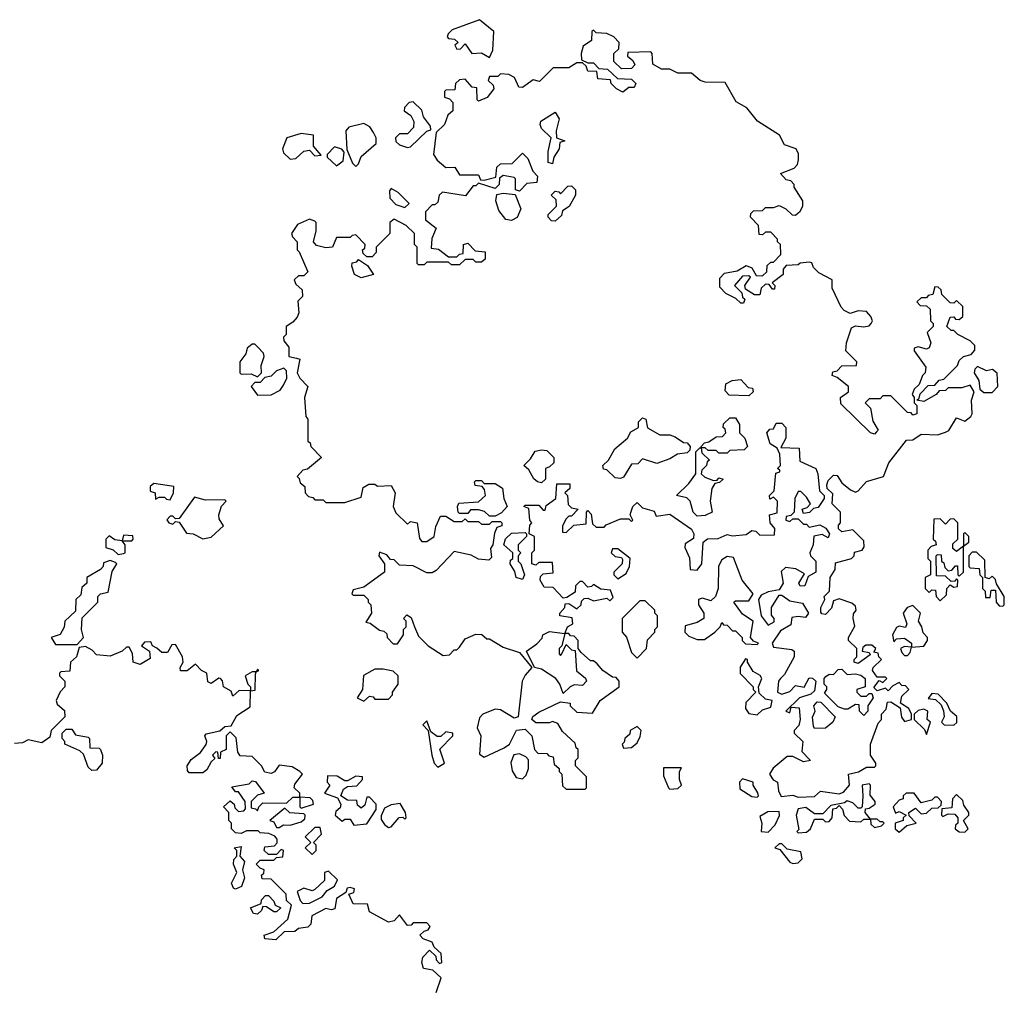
# Model space of a CAD drawing. Extents: x 2528705 to 2678277, y 911730 to 1023331.
# Tile 135 of 241: x 2578164 to 2581770, y 1013006 to 1016568. Entities that reach past the tile are written whole.
import ezdxf

# ---------------------------------------------------------------- set-up
doc = ezdxf.new("R2010")
doc.units = 0

msp = doc.modelspace()

# ---------------------------------------------------------------- linework, layer by layer
at = {"layer": '0CON20XD'}
for points in [[(2579885, 1016430), (2579897, 1016457), (2579900, 1016525), (2579848.3, 1016568.3), (2579748.3, 1016531.7), (2579733, 1016517), (2579730, 1016505), (2579735, 1016500), (2579757, 1016497), (2579770, 1016485), (2579757.5, 1016475), (2579765, 1016460), (2579778.3, 1016461.7), (2579795, 1016480), (2579820, 1016445), (2579855, 1016447.5), (2579885, 1016430)], [(2581075, 1013723.3), (2581097, 1013743), (2581165, 1013732.5), (2581181.7, 1013738.3), (2581202.5, 1013765), (2581200, 1013805), (2581236.4, 1013813.6), (2581265, 1013830), (2581295, 1013830), (2581300, 1013835), (2581300, 1013845), (2581280, 1013875), (2581280, 1013915), (2581308.3, 1013991.7), (2581320, 1014005), (2581320, 1014025), (2581337, 1014043), (2581341.7, 1014068.3), (2581355, 1014070), (2581388.3, 1014048.3), (2581393.6, 1014013.6), (2581405, 1013997.5), (2581430, 1014005), (2581430, 1014025), (2581420, 1014045), (2581390, 1014065), (2581395, 1014090), (2581420, 1014115), (2581408.3, 1014128.3), (2581395, 1014130), (2581385, 1014140), (2581361.7, 1014128.3), (2581345, 1014110), (2581335, 1014120), (2581305, 1014110), (2581291.7, 1014121.7), (2581311.7, 1014148.3), (2581325, 1014140), (2581340, 1014155), (2581335, 1014160), (2581305, 1014160), (2581287.5, 1014185), (2581290, 1014195), (2581320, 1014225), (2581310, 1014235), (2581308.3, 1014248.3), (2581291.7, 1014251.7), (2581300, 1014265), (2581285, 1014277.5), (2581263, 1014277), (2581251.7, 1014268.3), (2581250, 1014255), (2581275, 1014250), (2581278.3, 1014241.7), (2581235, 1014210), (2581220, 1014215), (2581220, 1014225), (2581230, 1014235), (2581230, 1014265), (2581200, 1014295), (2581200, 1014305), (2581223, 1014347), (2581216.7, 1014375), (2581218.3, 1014391.7), (2581227.5, 1014405), (2581225, 1014420), (2581211.7, 1014431.7), (2581165, 1014447.5), (2581145, 1014440), (2581137, 1014413), (2581115, 1014390), (2581101.7, 1014391.7), (2581098.3, 1014398.3), (2581097.5, 1014415), (2581112.5, 1014445), (2581110, 1014455), (2581130, 1014475), (2581132.5, 1014525), (2581150, 1014555), (2581151.7, 1014578.3), (2581210, 1014595), (2581220, 1014605), (2581221.7, 1014618.3), (2581250, 1014625), (2581257, 1014637), (2581255, 1014660), (2581215, 1014700), (2581175, 1014692.5), (2581163, 1014703), (2581163, 1014717), (2581170, 1014725), (2581170, 1014765), (2581140, 1014795), (2581141.7, 1014831.7), (2581121.7, 1014851.7), (2581120, 1014865), (2581125, 1014880), (2581145, 1014900), (2581158.3, 1014898.3), (2581175, 1014872.5), (2581206.7, 1014846.7), (2581225, 1014837.5), (2581235, 1014842.5), (2581265, 1014876.7), (2581327.5, 1014895), (2581347.5, 1014945), (2581411.7, 1015028.3), (2581435, 1015030), (2581465, 1015050), (2581525, 1015047.5), (2581555, 1015057.5), (2581566.4, 1015063.6), (2581595, 1015110), (2581625, 1015097.5), (2581647.5, 1015115), (2581652.5, 1015125), (2581650, 1015175), (2581660, 1015205), (2581645, 1015230), (2581615, 1015220), (2581565, 1015220), (2581555, 1015210), (2581531.7, 1015208.3), (2581520, 1015195), (2581475, 1015170), (2581450, 1015175), (2581458.3, 1015181.7), (2581461.7, 1015198.3), (2581491.7, 1015228.3), (2581515, 1015230), (2581531.7, 1015248.3), (2581548.3, 1015251.7), (2581598.3, 1015301.7), (2581605, 1015320), (2581620, 1015335), (2581648.3, 1015341.7), (2581661.7, 1015358.3), (2581662.5, 1015375), (2581645, 1015392.5), (2581600, 1015415), (2581585, 1015430), (2581575, 1015430), (2581560, 1015445), (2581571.7, 1015478.3), (2581585, 1015480), (2581591.7, 1015471.7), (2581605, 1015470), (2581618.3, 1015481.7), (2581618.3, 1015518.3), (2581595, 1015540), (2581585, 1015530), (2581571.7, 1015531.7), (2581541.7, 1015561.7), (2581538.3, 1015578.3), (2581528.3, 1015588.3), (2581515, 1015590), (2581508.3, 1015561.7), (2581491.7, 1015558.3), (2581485, 1015550), (2581465, 1015550), (2581450, 1015535), (2581461.7, 1015521.7), (2581485, 1015520), (2581498.3, 1015508.3), (2581500, 1015465), (2581510, 1015455), (2581510, 1015445), (2581487, 1015423), (2581500.8, 1015385), (2581495, 1015366.7), (2581485, 1015361.2), (2581455, 1015370), (2581440, 1015365), (2581440, 1015355), (2581482.5, 1015295), (2581480, 1015275), (2581470, 1015265), (2581458.3, 1015231.7), (2581440, 1015215), (2581432.5, 1015195), (2581440, 1015185), (2581440, 1015165), (2581450, 1015155), (2581450, 1015125), (2581435, 1015120), (2581428.3, 1015128.3), (2581415, 1015130), (2581355, 1015190), (2581325, 1015190), (2581315, 1015180), (2581275, 1015180), (2581260, 1015165), (2581280, 1015145), (2581288.3, 1015098.3), (2581307.5, 1015065), (2581301.7, 1015058.3), (2581295, 1015050), (2581280, 1015055), (2581171.7, 1015161.7), (2581170, 1015185), (2581200, 1015205), (2581200, 1015225), (2581158.3, 1015258.3), (2581140, 1015265), (2581141.7, 1015278.3), (2581158.3, 1015281.7), (2581175, 1015300), (2581228.3, 1015301.7), (2581230, 1015315), (2581190, 1015355), (2581192.5, 1015385), (2581210.7, 1015439.3), (2581225, 1015447.5), (2581255, 1015443.3), (2581275, 1015447.5), (2581282.5, 1015455), (2581287.5, 1015465), (2581281.7, 1015481.7), (2581265, 1015500), (2581235, 1015502.5), (2581205, 1015492.5), (2581183.6, 1015503.6), (2581172.5, 1015515), (2581140, 1015585), (2581140, 1015615), (2581090.7, 1015640.7), (2581071.2, 1015661.2), (2581065, 1015677.5), (2581055, 1015680), (2581023, 1015677), (2581015, 1015670), (2580971.7, 1015668.3), (2580960, 1015655), (2580960, 1015635), (2580920, 1015605), (2580930, 1015595), (2580928.3, 1015581.7), (2580921.7, 1015581.7), (2580908.3, 1015598.3), (2580895, 1015600), (2580880, 1015585), (2580875, 1015560), (2580855, 1015560), (2580821.7, 1015581.7), (2580820, 1015595), (2580840, 1015625), (2580835, 1015630), (2580811.7, 1015628.3), (2580782.5, 1015595), (2580808.3, 1015568.3), (2580811.7, 1015551.7), (2580820, 1015545), (2580815, 1015530), (2580805, 1015530), (2580787, 1015547), (2580750, 1015565), (2580728.3, 1015588.3), (2580728.3, 1015621.7), (2580745, 1015640), (2580791.7, 1015648.3), (2580825, 1015667.5), (2580845, 1015660), (2580861.7, 1015631.7), (2580885, 1015630), (2580900, 1015645), (2580901.7, 1015668.3), (2580915, 1015680), (2580925, 1015680), (2580951.7, 1015708.3), (2580950, 1015745), (2580940, 1015755), (2580940, 1015765), (2580915, 1015790), (2580895, 1015790), (2580885, 1015780), (2580871.7, 1015781.7), (2580870, 1015815), (2580840, 1015845), (2580841.7, 1015858.3), (2580851.7, 1015868.3), (2580885, 1015870), (2580895, 1015880), (2580925, 1015880), (2580945, 1015887.5), (2580970, 1015875), (2580993, 1015853), (2581005, 1015852.5), (2581023, 1015867), (2581032.5, 1015885), (2581032.5, 1015905), (2581000, 1015955), (2581000, 1015965), (2580988.3, 1015978.3), (2580971.7, 1015981.7), (2580950, 1016005), (2581000, 1016025), (2581012.5, 1016037.5), (2581016.7, 1016055), (2581016.4, 1016076.4), (2581007.5, 1016095), (2580965, 1016110), (2580946.7, 1016145), (2580866.2, 1016196.2), (2580827.5, 1016245), (2580788, 1016268), (2580748.3, 1016338.3), (2580675, 1016340), (2580656.2, 1016346.2), (2580625, 1016372.5), (2580575, 1016372.5), (2580545, 1016386.7), (2580515, 1016387.5), (2580482.5, 1016405), (2580480, 1016445), (2580475, 1016450), (2580391.7, 1016448.3), (2580390, 1016435), (2580409.3, 1016419.3), (2580417, 1016403), (2580405, 1016390), (2580368.3, 1016388.3), (2580340, 1016415), (2580340, 1016445), (2580358.3, 1016461.7), (2580360, 1016485), (2580340, 1016505), (2580315, 1016517.5), (2580275, 1016520), (2580265, 1016530), (2580260, 1016525), (2580258.3, 1016491.7), (2580228.3, 1016471.7), (2580220, 1016445), (2580221.7, 1016421.7), (2580245, 1016410), (2580265, 1016410), (2580285, 1016390), (2580317, 1016387), (2580353, 1016353), (2580405, 1016350), (2580420, 1016335), (2580415, 1016320), (2580395, 1016320), (2580373, 1016303), (2580350, 1016315), (2580330, 1016335), (2580328.3, 1016348.3), (2580281.7, 1016351.7), (2580278.3, 1016378.3), (2580245, 1016380), (2580238.3, 1016398.3), (2580225, 1016410), (2580205, 1016410), (2580175, 1016392.5), (2580118.3, 1016391.7), (2580068.3, 1016341.7), (2580045, 1016347.5), (2580005, 1016320), (2579991.7, 1016321.7), (2579976.4, 1016356.4), (2579955, 1016367.5), (2579925, 1016370), (2579915, 1016360), (2579885, 1016360), (2579880, 1016345), (2579898.3, 1016328.3), (2579900, 1016315), (2579876.4, 1016283.6), (2579845, 1016270), (2579840, 1016275), (2579838.3, 1016318.3), (2579821.7, 1016321.7), (2579795, 1016350), (2579775, 1016347.5), (2579760, 1016335), (2579758.3, 1016311.7), (2579725, 1016310), (2579720, 1016305), (2579720, 1016285), (2579738.3, 1016278.3), (2579750, 1016265), (2579750, 1016235), (2579731.7, 1016218.3), (2579720, 1016185), (2579690, 1016155), (2579680, 1016075), (2579693.6, 1016053.6), (2579725, 1016027.5), (2579758.3, 1016028.3), (2579775, 1016000), (2579845, 1016000), (2579851.7, 1015981.7), (2579865, 1015980), (2579908.3, 1015991.7), (2579911.7, 1016028.3), (2579925, 1016040), (2579968.3, 1016041.7), (2580005, 1016080), (2580025, 1016060), (2580043, 1016013), (2580060, 1015995), (2580058.3, 1015971.7), (2580021.7, 1015968.3), (2579995, 1015940), (2579980, 1015945), (2579980, 1015985), (2579975, 1015990), (2579935, 1015997.5), (2579921.7, 1015988.3), (2579920, 1015965), (2579905, 1015950), (2579845, 1015970), (2579835, 1015960), (2579825, 1015960), (2579797, 1015923), (2579713, 1015937), (2579700, 1015925), (2579695, 1015900), (2579685, 1015890), (2579675, 1015890), (2579650, 1015865), (2579650, 1015835), (2579690, 1015805), (2579673, 1015767), (2579671.7, 1015731.7), (2579698.3, 1015728.3), (2579735, 1015700), (2579765, 1015700), (2579775, 1015710), (2579788.3, 1015711.7), (2579790, 1015745), (2579805, 1015750), (2579831.7, 1015721.7), (2579868.3, 1015718.3), (2579868.3, 1015691.7), (2579855, 1015680), (2579835, 1015680), (2579825, 1015690), (2579795, 1015690), (2579775, 1015670), (2579745, 1015670), (2579735, 1015680), (2579655, 1015680), (2579645, 1015670), (2579625, 1015670), (2579620, 1015675), (2579620, 1015735), (2579610, 1015745), (2579610, 1015785), (2579580, 1015815), (2579535, 1015837.5), (2579520, 1015825), (2579520, 1015785), (2579470, 1015735), (2579470, 1015715), (2579455, 1015700), (2579435, 1015700), (2579421.7, 1015711.7), (2579420, 1015725), (2579428.3, 1015731.7), (2579430, 1015745), (2579395, 1015780), (2579381.7, 1015778.3), (2579375, 1015770), (2579325, 1015770), (2579310, 1015735), (2579285, 1015732.5), (2579251.7, 1015741.7), (2579240, 1015755), (2579250, 1015795), (2579250, 1015825), (2579245, 1015830), (2579225, 1015837.5), (2579181.7, 1015818.3), (2579160, 1015785), (2579163, 1015773), (2579180, 1015755), (2579180, 1015725), (2579188.3, 1015718.3), (2579220, 1015645), (2579205, 1015630), (2579185, 1015630), (2579170, 1015615), (2579175, 1015600), (2579198.3, 1015578.3), (2579200, 1015555), (2579183, 1015537), (2579186.7, 1015495), (2579180.7, 1015479.3), (2579165, 1015460), (2579140, 1015445), (2579140, 1015415), (2579130, 1015405), (2579131.7, 1015391.7), (2579149.3, 1015369.3), (2579150, 1015335), (2579178.3, 1015328.3)], [(2579585, 1016100), (2579595, 1016102.5), (2579655, 1016160), (2579670, 1016165), (2579668.3, 1016178.3), (2579643, 1016213), (2579637, 1016237), (2579605, 1016267.5), (2579590, 1016265), (2579573, 1016247), (2579572.5, 1016235), (2579597, 1016217), (2579607.5, 1016195), (2579607, 1016173), (2579585, 1016150), (2579555, 1016150), (2579540, 1016135), (2579541.7, 1016121.7), (2579555, 1016110), (2579585, 1016100)], [(2580115, 1016040), (2580100, 1016045), (2580100, 1016085), (2580110, 1016135), (2580075, 1016170), (2580070, 1016185), (2580073.3, 1016196.7), (2580125, 1016230), (2580140, 1016205), (2580128.3, 1016161.7), (2580130, 1016135), (2580160, 1016125), (2580141.7, 1016118.3), (2580140, 1016095), (2580120, 1016065), (2580115, 1016040)], [(2579395, 1016030), (2579405, 1016040), (2579415, 1016067.5), (2579470, 1016115), (2579470, 1016135), (2579460, 1016155), (2579446.4, 1016176.4), (2579425, 1016187.5), (2579370, 1016175), (2579358.3, 1016161.7), (2579362.5, 1016092.5), (2579383, 1016043), (2579395, 1016030)], [(2579155, 1016057.5), (2579175, 1016060), (2579205, 1016086.7), (2579225, 1016090), (2579245, 1016070), (2579268.3, 1016071.7), (2579240, 1016105), (2579240, 1016145), (2579195, 1016152), (2579142.5, 1016135), (2579126.2, 1016095), (2579130.5, 1016080.5), (2579155, 1016057.5)], [(2579325, 1016032.5), (2579348.3, 1016051.7), (2579353, 1016083), (2579343.6, 1016093.6), (2579317, 1016103), (2579290, 1016075), (2579290, 1016065), (2579325, 1016032.5)], [(2580125, 1015830), (2580111.7, 1015831.7), (2580100, 1015845), (2580100, 1015855), (2580130, 1015885), (2580128.3, 1015908.3), (2580110, 1015925), (2580125, 1015940), (2580138.3, 1015938.3), (2580145, 1015930), (2580171.7, 1015958.3), (2580185, 1015960), (2580200, 1015945), (2580200, 1015925), (2580176.4, 1015883.6), (2580151.7, 1015868.3), (2580148.3, 1015851.7), (2580125, 1015830)], [(2579575, 1015880), (2579590, 1015895), (2579550, 1015935), (2579525, 1015950), (2579518.3, 1015941.7), (2579520, 1015915), (2579541.7, 1015891.7), (2579575, 1015880)], [(2579965, 1015833.3), (2579945, 1015836.7), (2579919.3, 1015869.3), (2579907.5, 1015905), (2579911.7, 1015928.3), (2579935, 1015932.5), (2579978.3, 1015928.3), (2580000, 1015875), (2579986.4, 1015843.6), (2579965, 1015833.3)], [(2579415, 1015622.5), (2579390, 1015635), (2579380, 1015665), (2579381.7, 1015678.3), (2579398.3, 1015681.7), (2579405, 1015690), (2579438.3, 1015668.3), (2579460, 1015635), (2579415, 1015622.5)], [(2579035, 1015260), (2579050, 1015275), (2579048.3, 1015301.7), (2579060, 1015335), (2579056.7, 1015346.7), (2579035, 1015370), (2579025, 1015380), (2579015, 1015380), (2578997.5, 1015365), (2578992.5, 1015345), (2578970, 1015315), (2578970, 1015275), (2578975, 1015270), (2579011.7, 1015271.7), (2579035, 1015260)], [(2579178.3, 1015328.3), (2579190, 1015325), (2579180, 1015275), (2579190, 1015255), (2579220, 1015225), (2579207.5, 1015185), (2579212.5, 1015115), (2579220, 1015105), (2579220, 1015025), (2579228.3, 1015018.3), (2579230, 1015005), (2579270, 1014965), (2579218.3, 1014921.7), (2579201.7, 1014918.3), (2579180, 1014895), (2579188.3, 1014888.3), (2579191.7, 1014871.7), (2579208.3, 1014858.3), (2579210, 1014835), (2579221.7, 1014821.7), (2579238.3, 1014818.3), (2579245, 1014810), (2579275, 1014810), (2579285, 1014800), (2579355, 1014800), (2579415, 1014820), (2579422.5, 1014855), (2579443, 1014867), (2579465, 1014867.5), (2579475, 1014860), (2579525, 1014862.5), (2579538.8, 1014835), (2579532.5, 1014785), (2579541.7, 1014761.7), (2579585, 1014720), (2579595, 1014730), (2579620, 1014725), (2579628.3, 1014668.3), (2579637.5, 1014657.5), (2579655, 1014657.5), (2579682.5, 1014675), (2579688.3, 1014711.7), (2579705, 1014750), (2579725, 1014750), (2579755, 1014730), (2579785, 1014730), (2579795, 1014740), (2579805, 1014730), (2579845, 1014730), (2579855, 1014720), (2579885, 1014720), (2579895, 1014730), (2579925, 1014730), (2579930, 1014725), (2579930, 1014715), (2579911.7, 1014708.3), (2579903, 1014687), (2579897.5, 1014645), (2579888.3, 1014631.7), (2579891.7, 1014598.3), (2579881.7, 1014588.3), (2579845, 1014592.5), (2579817, 1014607), (2579755, 1014620), (2579689.3, 1014550.7), (2579675, 1014542.5), (2579655, 1014542.5), (2579605, 1014567.5), (2579555, 1014570), (2579535, 1014590), (2579521.7, 1014591.7), (2579508.3, 1014608.3), (2579481.7, 1014618.3), (2579480, 1014605), (2579500, 1014575), (2579500, 1014545), (2579425, 1014490), (2579385, 1014480), (2579380, 1014465), (2579385, 1014460), (2579425, 1014460), (2579440, 1014445), (2579440, 1014435), (2579450, 1014425), (2579452.5, 1014395), (2579431.7, 1014361.7), (2579448.3, 1014358.3), (2579481.7, 1014331.7), (2579498.3, 1014328.3), (2579508.3, 1014318.3), (2579510, 1014305), (2579531.7, 1014281.7), (2579548.3, 1014281.7), (2579570, 1014315), (2579570, 1014335), (2579580, 1014345), (2579580, 1014365), (2579570, 1014375), (2579581.7, 1014388.3), (2579598.3, 1014378.3), (2579610, 1014345), (2579625, 1014310), (2579660, 1014275), (2579715, 1014240), (2579738.3, 1014241.7), (2579755, 1014260), (2579765, 1014260), (2579775, 1014270), (2579795, 1014300), (2579835, 1014317.5), (2579857, 1014317), (2579875, 1014300), (2579885, 1014300), (2579935, 1014270), (2579995, 1014250), (2580040, 1014195), (2580015, 1014167.5), (2580004, 1014145), (2579990, 1014015), (2579975, 1014010), (2579925, 1014040), (2579905, 1014042.5), (2579860, 1014025), (2579848.3, 1014011.7), (2579840, 1013975), (2579852.5, 1013945), (2579848.3, 1013878.3), (2579865, 1013867.5), (2579938.3, 1013901.7), (2579957.5, 1013915), (2579983.6, 1013966.4), (2580015, 1013970), (2580040, 1013945), (2580050, 1013895), (2580061.7, 1013881.7), (2580095, 1013880), (2580101.7, 1013871.7), (2580118.3, 1013868.3), (2580121.7, 1013841.7), (2580140, 1013825), (2580140, 1013815), (2580150, 1013805), (2580151.7, 1013761.7), (2580165, 1013750), (2580235, 1013750), (2580240, 1013755), (2580240, 1013795), (2580200, 1013835), (2580200, 1013855), (2580210, 1013865), (2580210, 1013895), (2580201.7, 1013901.7), (2580198.3, 1013918.3), (2580151.7, 1013961.7), (2580135, 1013990), (2580115, 1013997.5), (2580105, 1013992.5), (2580055, 1013992.5), (2580040, 1014005), (2580043.6, 1014016.4), (2580065, 1014032.5), (2580145, 1014070), (2580180, 1014065), (2580180, 1014055), (2580205, 1014032.5), (2580261.7, 1014028.3), (2580290, 1014075), (2580360, 1014125), (2580360, 1014145), (2580348.3, 1014158.3), (2580335, 1014160), (2580300, 1014185), (2580279.3, 1014209.3), (2580265, 1014220), (2580255, 1014220), (2580220, 1014250), (2580210, 1014265), (2580210, 1014295), (2580195, 1014310), (2580181.7, 1014311.7), (2580175, 1014320), (2580160, 1014320), (2580170, 1014345), (2580190, 1014355), (2580187, 1014377), (2580142.5, 1014385), (2580142.5, 1014395), (2580160, 1014415), (2580161.7, 1014428.3), (2580175, 1014430), (2580205, 1014410), (2580220, 1014425), (2580221.7, 1014438.3), (2580231.7, 1014448.3), (2580245, 1014450), (2580265, 1014440), (2580315, 1014450), (2580325, 1014440), (2580337.5, 1014452.5), (2580328.3, 1014478.3), (2580293, 1014483), (2580265, 1014500), (2580258.3, 1014491.7), (2580245, 1014490), (2580225, 1014510), (2580215, 1014510), (2580200, 1014495), (2580198.3, 1014471.7), (2580168.3, 1014451.7), (2580155, 1014450), (2580118.3, 1014488.3), (2580085, 1014490), (2580070, 1014515), (2580071.7, 1014528.3), (2580081.7, 1014538.3), (2580118.3, 1014541.7), (2580115, 1014580), (2580065, 1014580), (2580055, 1014570), (2580040, 1014575), (2580040, 1014615), (2580050, 1014625), (2580050, 1014675), (2580030, 1014685), (2580033, 1014717), (2580040, 1014725), (2580032.5, 1014735), (2580028.3, 1014778.3), (2580010, 1014785), (2580015, 1014790), (2580065, 1014790), (2580081.7, 1014771.7), (2580088.3, 1014771.7), (2580091.7, 1014788.3), (2580127.5, 1014815), (2580131.7, 1014868.3), (2580178.3, 1014868.3), (2580178.3, 1014851.7), (2580160, 1014835), (2580170, 1014825), (2580173, 1014793), (2580185, 1014780), (2580210, 1014775), (2580185, 1014750), (2580175, 1014750), (2580165, 1014740), (2580152.5, 1014715), (2580151.7, 1014691.7), (2580165, 1014690), (2580193, 1014717), (2580238.3, 1014721.7), (2580240, 1014765), (2580245, 1014770), (2580257, 1014757), (2580261.7, 1014721.7), (2580275, 1014710), (2580305, 1014710), (2580311.7, 1014718.3), (2580365, 1014740), (2580395, 1014740), (2580405, 1014730), (2580410, 1014735), (2580400, 1014755), (2580403, 1014767), (2580410, 1014785), (2580425, 1014800), (2580445, 1014780), (2580488.3, 1014768.3), (2580495, 1014750), (2580545, 1014757.5), (2580625, 1014702.5), (2580633.3, 1014685), (2580631.7, 1014668.3), (2580601.7, 1014648.3), (2580600, 1014635), (2580617, 1014597), (2580620, 1014555), (2580645, 1014552.5), (2580662.5, 1014575), (2580667.5, 1014655), (2580683, 1014667), (2580721.7, 1014668.3), (2580755, 1014682.5), (2580775, 1014677.5), (2580825, 1014682.5), (2580845, 1014697.5), (2580860, 1014695), (2580875, 1014680), (2580928.3, 1014681.7), (2580930, 1014705), (2580912.5, 1014725), (2580910, 1014755), (2580938.3, 1014761.7), (2580940, 1014805), (2580925, 1014820), (2580911.7, 1014811.7), (2580910, 1014825), (2580927, 1014843), (2580933, 1014907), (2580948.3, 1014911.7), (2580948.3, 1014918.3), (2580940, 1014925), (2580950, 1014935), (2580947.5, 1014977.5), (2580938.3, 1014998.3), (2580912.5, 1015015), (2580900, 1015055), (2580911.7, 1015068.3), (2580925, 1015070), (2580935, 1015090), (2580955, 1015090), (2580970, 1015075), (2580970, 1015035), (2580951.7, 1015001.7), (2581018.3, 1014998.3), (2581021.7, 1014951.7), (2581080, 1014925), (2581087.5, 1014905), (2581093, 1014843), (2581110, 1014825), (2581110, 1014815), (2581088.3, 1014781.7), (2581071.7, 1014778.3), (2581057, 1014763), (2581035, 1014760), (2581030, 1014775), (2581048.3, 1014781.7), (2581060, 1014795), (2581045, 1014820), (2581025, 1014840), (2581015, 1014840), (2581002.5, 1014815), (2581000, 1014765), (2580988.3, 1014751.7), (2580971.7, 1014748.3), (2580970, 1014735), (2580985, 1014730), (2580995, 1014740), (2581015, 1014740), (2581035, 1014720), (2581045, 1014720), (2581055, 1014710), (2581095, 1014717.5), (2581116.4, 1014706.4), (2581130, 1014685), (2581125, 1014670), (2581103, 1014683), (2581073, 1014677), (2581070, 1014645), (2581057.5, 1014615), (2581060, 1014605), (2581080, 1014585), (2581080, 1014545), (2581051.7, 1014528.3), (2581040, 1014495), (2581023, 1014493), (2581017.5, 1014505), (2581038.3, 1014538.3), (2581007, 1014557), (2580968.3, 1014561.7), (2580953, 1014547), (2580960, 1014505), (2580945, 1014480), (2580905, 1014472.5), (2580880, 1014460), (2580870, 1014445), (2580880, 1014385), (2580905, 1014350), (2580927, 1014363), (2580926.7, 1014375), (2580917, 1014387), (2580917.5, 1014415), (2580945, 1014460), (2580955, 1014460), (2580985, 1014440), (2581030.7, 1014430.7), (2581052.5, 1014395), (2581041.7, 1014378.3), (2581015, 1014382.5), (2580991.7, 1014378.3), (2580988.3, 1014351.7), (2580950.7, 1014329.3), (2580920, 1014285), (2580925, 1014270), (2580991.7, 1014261.7), (2581000, 1014255), (2581000, 1014235), (2580965, 1014170), (2580950, 1014155), (2580942.5, 1014145), (2580940, 1014105), (2580955, 1014097.5), (2580985, 1014107.5), (2581005, 1014130), (2581037, 1014123), (2581055, 1014157.5), (2581067, 1014157), (2581080, 1014145), (2581075, 1014110), (2581061.7, 1014098.3), (2581020, 1014085), (2580970, 1014035), (2580985, 1014030), (2580990, 1014050), (2581018.3, 1014048.3), (2581022.5, 1014005), (2581017, 1013983), (2581000, 1013965), (2581000, 1013955), (2581032.5, 1013925), (2581028.3, 1013888.3), (2581060, 1013855), (2581035, 1013850), (2580995, 1013870), (2580975, 1013870), (2580923.6, 1013826.4), (2580910, 1013805), (2580923.6, 1013783.6), (2580940, 1013775), (2580943.6, 1013743.6), (2580953, 1013723), (2580995, 1013727.5), (2581015, 1013720), (2581075, 1013723.3)], [(2579035, 1015192.5), (2579085, 1015193.8), (2579118.3, 1015211.7), (2579130.7, 1015229.3), (2579142.5, 1015255), (2579141.7, 1015281.7), (2579131.7, 1015291.7), (2579105, 1015282.5), (2579085, 1015262.5), (2579061.7, 1015258.3), (2579045, 1015240), (2579025, 1015240), (2579012.5, 1015225), (2579035, 1015192.5)], [(2581725, 1015202.5), (2581746, 1015225), (2581743.6, 1015273.6), (2581727, 1015287), (2581705, 1015282.5), (2581671.7, 1015298.3), (2581661.7, 1015288.3), (2581660, 1015275), (2581677, 1015247), (2581680, 1015215), (2581695, 1015202.5), (2581725, 1015202.5)], [(2580835, 1015190), (2580763, 1015193), (2580748.3, 1015208.3), (2580750, 1015235), (2580773, 1015247), (2580805, 1015250), (2580831.7, 1015221.7), (2580848.3, 1015218.3), (2580850, 1015205), (2580835, 1015190)], [(2580365, 1014887.5), (2580345, 1014890), (2580315, 1014920), (2580301.7, 1014921.7), (2580300, 1014935), (2580320, 1014955), (2580343.6, 1014996.4), (2580390, 1015035), (2580401.7, 1015058.3), (2580430, 1015075), (2580430, 1015095), (2580445, 1015110), (2580457.5, 1015105), (2580463, 1015073), (2580508.3, 1015048.3), (2580545, 1015047.5), (2580565, 1015040), (2580595, 1015020), (2580608.3, 1015018.3), (2580620, 1015005), (2580618.3, 1014991.7), (2580608.3, 1014981.7), (2580573, 1014977), (2580545, 1014960), (2580497, 1014943), (2580445, 1014960), (2580428.3, 1014941.7), (2580405, 1014940), (2580375, 1014892.5), (2580365, 1014887.5)], [(2580755, 1014980), (2580725, 1014980), (2580715, 1014990), (2580685, 1014990), (2580675, 1015000), (2580660, 1015000), (2580660, 1015005), (2580671.7, 1015018.3), (2580688.3, 1015021.7), (2580715, 1015040), (2580738.3, 1015041.7), (2580750, 1015055), (2580748.3, 1015068.3), (2580740, 1015075), (2580741.7, 1015088.3), (2580765, 1015110), (2580785, 1015110), (2580800, 1015085), (2580800, 1015055), (2580820, 1015035), (2580830, 1015005), (2580817, 1014993), (2580765, 1014990), (2580755, 1014980)], [(2580075, 1014872.5), (2580060, 1014875), (2580047, 1014887), (2580029.3, 1014919.3), (2580010, 1014935), (2580035, 1014960), (2580051.7, 1014988.3), (2580075, 1014992.5), (2580095, 1014990), (2580120, 1014965), (2580120, 1014945), (2580105, 1014930), (2580090, 1014925), (2580090, 1014885), (2580075, 1014872.5)], [(2580645, 1014750), (2580630, 1014765), (2580620, 1014805), (2580607, 1014817), (2580570, 1014825), (2580615, 1014870), (2580640, 1014905), (2580640, 1014985), (2580655, 1015000), (2580660, 1015000), (2580661.7, 1014981.7), (2580690, 1014955), (2580681.7, 1014948.3), (2580680, 1014935), (2580661.7, 1014918.3), (2580660, 1014905), (2580673, 1014893), (2580705, 1014880), (2580718.3, 1014881.7), (2580725, 1014890), (2580740, 1014885), (2580727, 1014873), (2580710, 1014870), (2580699.3, 1014850.7), (2580692.5, 1014805), (2580700, 1014765), (2580675, 1014752.5), (2580645, 1014750)], [(2579905, 1014750), (2579885, 1014750), (2579867, 1014767), (2579845, 1014772.5), (2579815, 1014772.5), (2579805, 1014760), (2579775, 1014760), (2579770, 1014765), (2579767.5, 1014785), (2579773, 1014797), (2579845, 1014802.5), (2579870, 1014825), (2579867, 1014847), (2579858.3, 1014858.3), (2579831.7, 1014861.7), (2579830, 1014875), (2579835, 1014880), (2579855, 1014880), (2579865, 1014870), (2579905, 1014870), (2579932.5, 1014852.5), (2579937.5, 1014815), (2579950, 1014785), (2579928.3, 1014761.7), (2579905, 1014750)], [(2578715, 1014810), (2578727.5, 1014835), (2578728.3, 1014858.3), (2578655, 1014870), (2578641.7, 1014858.3), (2578641.7, 1014841.7), (2578660, 1014835), (2578661.7, 1014811.7), (2578675, 1014820), (2578695, 1014820), (2578701.7, 1014811.7), (2578715, 1014810)], [(2578835, 1014666.7), (2578865, 1014672.5), (2578910, 1014715), (2578895, 1014740), (2578893.8, 1014755), (2578903, 1014787), (2578920, 1014805), (2578915, 1014810), (2578845, 1014808), (2578805, 1014820), (2578748.3, 1014741.7), (2578735, 1014740), (2578725, 1014750), (2578715, 1014750), (2578703, 1014737), (2578710, 1014725), (2578725, 1014720), (2578735, 1014730), (2578748.3, 1014728.3), (2578775, 1014687.5), (2578800, 1014685), (2578835, 1014666.7)], [(2581535, 1014440), (2581558.3, 1014461.7), (2581560, 1014485), (2581571.7, 1014498.3), (2581585, 1014490), (2581598.3, 1014491.7), (2581600, 1014515), (2581595, 1014520), (2581588.3, 1014511.7), (2581575, 1014510), (2581555, 1014530), (2581521.7, 1014531.7), (2581520, 1014605), (2581525, 1014610), (2581538.3, 1014608.3), (2581540, 1014585), (2581548.3, 1014578.3), (2581551.7, 1014561.7), (2581565, 1014550), (2581578.3, 1014551.7), (2581591.7, 1014568.3), (2581598.3, 1014568.3), (2581600, 1014535), (2581605, 1014530), (2581620, 1014545), (2581620, 1014640), (2581640, 1014655), (2581640, 1014675), (2581625, 1014690), (2581620, 1014685), (2581620, 1014640), (2581595, 1014620), (2581581.7, 1014631.7), (2581581.7, 1014648.3), (2581600, 1014665), (2581600, 1014725), (2581585, 1014740), (2581571.7, 1014738.3), (2581555, 1014720), (2581535, 1014740), (2581511.7, 1014738.3), (2581510, 1014665), (2581518.3, 1014658.3), (2581520, 1014645), (2581501.7, 1014638.3), (2581490, 1014625), (2581490, 1014595), (2581500, 1014585), (2581500, 1014535), (2581480, 1014525), (2581480, 1014485), (2581495, 1014470), (2581505, 1014480), (2581518.3, 1014478.3), (2581520, 1014455), (2581535, 1014440)], [(2578525, 1014610), (2578545, 1014612.5), (2578550, 1014615), (2578550, 1014645), (2578540, 1014660), (2578575, 1014660), (2578580, 1014665), (2578578.3, 1014678.3), (2578545, 1014680), (2578540, 1014660), (2578513, 1014663), (2578491.7, 1014678.3), (2578480, 1014665), (2578480, 1014635), (2578507, 1014627), (2578525, 1014610)], [(2580005, 1014517.5), (2579982.5, 1014525), (2579977, 1014547), (2579960, 1014575), (2579961.7, 1014588.3), (2579970, 1014595), (2579970, 1014615), (2579937.5, 1014645), (2579943, 1014667), (2579965, 1014687.5), (2580015, 1014690), (2580020, 1014685), (2580020, 1014675), (2579990, 1014645), (2579990, 1014625), (2580000, 1014615), (2579990, 1014605), (2579990, 1014585), (2580000, 1014575), (2580012.5, 1014535), (2580005, 1014517.5)], [(2580355, 1014520), (2580385, 1014540), (2580397.5, 1014565), (2580400, 1014595), (2580355, 1014630), (2580335, 1014630), (2580330, 1014615), (2580345, 1014602.5), (2580368.3, 1014598.3), (2580371.7, 1014591.7), (2580370, 1014575), (2580340, 1014545), (2580340, 1014535), (2580355, 1014520)], [(2580865, 1014280), (2580870, 1014285), (2580851.7, 1014291.7), (2580840, 1014305), (2580850, 1014365), (2580810.7, 1014390.7), (2580780, 1014435), (2580785, 1014440), (2580835, 1014440), (2580850, 1014465), (2580810, 1014515), (2580778.3, 1014598.3), (2580755, 1014602.5), (2580735, 1014590), (2580723, 1014567), (2580722.5, 1014485), (2580712.5, 1014455), (2580695, 1014440), (2580665, 1014450), (2580650, 1014445), (2580650, 1014425), (2580670, 1014395), (2580670, 1014375), (2580645, 1014360), (2580601.7, 1014348.3), (2580600, 1014325), (2580615, 1014310), (2580645, 1014297.5), (2580671.7, 1014298.3), (2580710, 1014325), (2580730, 1014345), (2580735, 1014360), (2580741.7, 1014351.7), (2580755, 1014350), (2580775, 1014330), (2580785, 1014330), (2580810, 1014305), (2580810, 1014295), (2580821.7, 1014281.7), (2580865, 1014280)], [(2581765, 1014420), (2581770, 1014425), (2581770, 1014455), (2581741.7, 1014501.7), (2581738.3, 1014518.3), (2581725, 1014530), (2581715, 1014520), (2581700, 1014525), (2581698.3, 1014588.3), (2581668.3, 1014618.3), (2581651.7, 1014618.3), (2581640, 1014605), (2581640, 1014565), (2581645, 1014560), (2581678.3, 1014558.3), (2581680, 1014535), (2581690, 1014525), (2581690, 1014485), (2581700, 1014475), (2581701.7, 1014451.7), (2581718.3, 1014451.7), (2581721.7, 1014478.3), (2581738.3, 1014478.3), (2581740, 1014435), (2581751.7, 1014421.7), (2581765, 1014420)], [(2578375, 1014280), (2578397.5, 1014305), (2578390, 1014335), (2578392.5, 1014377.5), (2578450, 1014435), (2578450, 1014455), (2578460, 1014465), (2578488.3, 1014471.7), (2578503, 1014547), (2578520, 1014575), (2578515, 1014580), (2578495, 1014587.5), (2578471.7, 1014578.3), (2578470, 1014565), (2578460, 1014555), (2578410, 1014525), (2578410, 1014505), (2578391.7, 1014488.3), (2578388.3, 1014461.7), (2578370, 1014445), (2578368.3, 1014401.7), (2578330, 1014365), (2578327, 1014343), (2578313, 1014317), (2578280, 1014305), (2578295, 1014280), (2578375, 1014280)], [(2580425, 1014230), (2580460, 1014265), (2580463, 1014297), (2580490, 1014325), (2580490, 1014335), (2580500, 1014345), (2580500, 1014385), (2580490, 1014395), (2580490, 1014405), (2580455, 1014440), (2580435, 1014440), (2580370, 1014375), (2580370, 1014325), (2580387, 1014307), (2580405, 1014250), (2580425, 1014230)], [(2581415, 1014240), (2581425, 1014250), (2581430, 1014270), (2581475, 1014273.3), (2581488.8, 1014295), (2581488.8, 1014305), (2581472.3, 1014322.3), (2581468, 1014345), (2581456, 1014365), (2581462.5, 1014395), (2581435, 1014422.5), (2581414.2, 1014415.8), (2581400, 1014395), (2581412.5, 1014355), (2581408.3, 1014341.7), (2581385, 1014347.5), (2581375, 1014342.5), (2581360, 1014315), (2581365, 1014290), (2581375, 1014300), (2581405, 1014302.5), (2581430, 1014285), (2581430, 1014270), (2581405, 1014272.5), (2581390, 1014265), (2581395, 1014250), (2581405, 1014240), (2581415, 1014240)], [(2580155, 1014100), (2580142.5, 1014135), (2580127.5, 1014155), (2580075, 1014190), (2580050, 1014195), (2580020, 1014255), (2580058.3, 1014281.7), (2580077, 1014303), (2580080, 1014315), (2580105, 1014327.5), (2580160, 1014320), (2580150, 1014275), (2580140, 1014265), (2580140, 1014245), (2580145, 1014240), (2580150, 1014245), (2580165, 1014280), (2580185, 1014260), (2580198.3, 1014258.3), (2580203, 1014183), (2580236.4, 1014156.4), (2580240, 1014145), (2580225, 1014130), (2580195, 1014132.5), (2580180, 1014125), (2580155, 1014100)], [(2578666.7, 1014266.7), (2578650, 1014275), (2578645, 1014290), (2578621.7, 1014288.3), (2578610, 1014275), (2578640, 1014255), (2578641.7, 1014228.3), (2578605, 1014206.7), (2578580, 1014215), (2578577, 1014247), (2578565, 1014270), (2578555, 1014270), (2578540, 1014255), (2578495, 1014237.5), (2578445, 1014242.5), (2578429.3, 1014259.3), (2578405, 1014272.5), (2578381.7, 1014268.3), (2578372.5, 1014235), (2578350, 1014215), (2578348.3, 1014181.7), (2578315, 1014180), (2578310, 1014175), (2578310, 1014165), (2578330, 1014145), (2578330, 1014125), (2578313, 1014107), (2578297.5, 1014075), (2578301.7, 1014061.7), (2578328.3, 1014038.3), (2578330, 1014015), (2578280, 1013965), (2578275, 1013940), (2578245, 1013920), (2578195, 1013930), (2578175, 1013920), (2578145, 1013917.5)], [(2579690, 1013005), (2579708.3, 1013058.3), (2579677, 1013087), (2579643.6, 1013093.6), (2579637.5, 1013115), (2579640, 1013135), (2579665, 1013160), (2579688.3, 1013138.3), (2579690, 1013125), (2579701.7, 1013111.7), (2579710, 1013115), (2579708.3, 1013148.3), (2579681.7, 1013171.7), (2579675, 1013190), (2579641.2, 1013201.2), (2579630, 1013215), (2579645, 1013230), (2579660, 1013235), (2579667, 1013247), (2579655, 1013260), (2579605, 1013260), (2579598.3, 1013251.7), (2579585, 1013250), (2579555, 1013290), (2579535, 1013267.5), (2579515, 1013262.5), (2579445, 1013300), (2579438.3, 1013328.3), (2579385, 1013330), (2579370, 1013365), (2579388.3, 1013371.7), (2579390, 1013385), (2579375, 1013390), (2579363.3, 1013386.7), (2579358.3, 1013371.7), (2579325, 1013350), (2579318.3, 1013311.7), (2579305, 1013307.5), (2579285, 1013313.3), (2579233.6, 1013286.4), (2579230, 1013255), (2579220, 1013245), (2579185, 1013240), (2579171.7, 1013228.3), (2579133, 1013227), (2579101.7, 1013198.3), (2579061.7, 1013201.7), (2579060, 1013215), (2579095, 1013227.5), (2579146.4, 1013273.6), (2579160, 1013325), (2579141.7, 1013341.7), (2579140, 1013365), (2579085, 1013420), (2579051.7, 1013421.7), (2579050, 1013435), (2579058.3, 1013441.7), (2579060, 1013455), (2579045, 1013460), (2579030, 1013475), (2579045, 1013490), (2579095, 1013490), (2579105, 1013500), (2579128.3, 1013501.7), (2579130, 1013525), (2579121.7, 1013528.3), (2579105, 1013510), (2579075, 1013510), (2579060, 1013525), (2579061.7, 1013538.3), (2579097.5, 1013542.5), (2579107, 1013553), (2579106.7, 1013566.7), (2579098.3, 1013578.3), (2579077, 1013587), (2579045, 1013590), (2579037.5, 1013597.5), (2578995, 1013597.5), (2578975, 1013587.5), (2578955, 1013590), (2578940, 1013605), (2578940, 1013625), (2578930, 1013635), (2578930, 1013665), (2578910, 1013685), (2578935, 1013707.5), (2578950, 1013695), (2578951.7, 1013681.7), (2578965, 1013667.5), (2578985, 1013670), (2578991.7, 1013678.3), (2578990, 1013705), (2578965, 1013740), (2578955, 1013740), (2578941.7, 1013758.3), (2579005, 1013770), (2579015, 1013780), (2579028.3, 1013778.3), (2579060, 1013735), (2579035, 1013727.5), (2579012.5, 1013705), (2579011.7, 1013681.7), (2579028.3, 1013678.3), (2579035, 1013670), (2579040, 1013685), (2579055, 1013700), (2579141.7, 1013698.3), (2579165, 1013720), (2579190, 1013720), (2579190, 1013685), (2579195, 1013680), (2579240, 1013695), (2579238.3, 1013708.3), (2579228.3, 1013718.3), (2579190, 1013720), (2579190, 1013735), (2579170, 1013755), (2579171.7, 1013768.3), (2579200, 1013805), (2579190, 1013815), (2579161.7, 1013831.7), (2579115, 1013837.5), (2579097, 1013813), (2579085, 1013807.5), (2579061.7, 1013811.7), (2579050, 1013835), (2579015, 1013870), (2578971.7, 1013871.7), (2578962.5, 1013885), (2578957.5, 1013937.5), (2578935, 1013960), (2578920, 1013945), (2578920, 1013895), (2578900, 1013885), (2578898.3, 1013861.7), (2578891.7, 1013861.7), (2578890, 1013885), (2578883, 1013887), (2578870, 1013875), (2578878.3, 1013861.7), (2578865, 1013850), (2578849.3, 1013820.7), (2578835, 1013810), (2578785, 1013810), (2578778.3, 1013818.3), (2578777.5, 1013835), (2578791.7, 1013858.3), (2578826.4, 1013883.6), (2578847, 1013913), (2578850, 1013925), (2578842.5, 1013945), (2578847, 1013953), (2578897, 1013963), (2578915, 1013980), (2578938.3, 1013981.7), (2578960, 1014020), (2579008.3, 1014051.7), (2579010, 1014110), (2579027, 1014113), (2579028.3, 1014171.7), (2579030, 1014180), (2579040, 1014185), (2579035, 1014190), (2579030, 1014180), (2579015, 1014180), (2578990, 1014165), (2579000, 1014135), (2579010, 1014125), (2579010, 1014110), (2578968.3, 1014111.7), (2578945, 1014090), (2578938.3, 1014108.3), (2578910, 1014125), (2578907, 1014147), (2578900, 1014155), (2578893, 1014157), (2578865, 1014137.5), (2578853.3, 1014143.3), (2578850, 1014175), (2578830, 1014185), (2578807.5, 1014207.5), (2578777, 1014183), (2578753.6, 1014183.6), (2578752.5, 1014195), (2578762.5, 1014215), (2578760, 1014235), (2578735, 1014280), (2578721.7, 1014278.3), (2578705, 1014250), (2578685, 1014250), (2578666.7, 1014266.7)], [(2580865, 1014022.5), (2580885, 1014040), (2580915, 1014050), (2580920, 1014075), (2580895, 1014080), (2580871.7, 1014101.7), (2580870, 1014125), (2580882.5, 1014155), (2580876.4, 1014166.4), (2580850.7, 1014180.7), (2580830, 1014215), (2580830, 1014225), (2580822.5, 1014227.5), (2580803, 1014197), (2580803, 1014173), (2580850, 1014125), (2580850, 1014115), (2580860, 1014105), (2580823, 1014067), (2580822.5, 1014045), (2580835, 1014027.5), (2580865, 1014022.5)], [(2579425, 1014072.5), (2579445, 1014090), (2579458.3, 1014088.3), (2579465, 1014080), (2579515, 1014080), (2579530, 1014095), (2579530, 1014105), (2579550, 1014135), (2579550, 1014165), (2579531.7, 1014181.7), (2579495, 1014190), (2579465, 1014190), (2579423.3, 1014166.7), (2579420, 1014115), (2579400, 1014085), (2579425, 1014072.5)], [(2581255, 1014020), (2581240, 1014035), (2581238.3, 1014058.3), (2581225, 1014060), (2581197, 1014043), (2581185, 1014042.5), (2581161.2, 1014051.2), (2581111.7, 1014101.7), (2581120, 1014115), (2581120, 1014125), (2581110, 1014135), (2581110, 1014155), (2581117, 1014163), (2581128.3, 1014171.7), (2581145, 1014170), (2581161.7, 1014188.3), (2581175, 1014190), (2581195, 1014170), (2581225, 1014172.5), (2581245, 1014167.5), (2581260, 1014155), (2581260, 1014125), (2581230, 1014115), (2581230, 1014105), (2581245, 1014090), (2581265, 1014090), (2581275, 1014100), (2581285, 1014100), (2581290, 1014085), (2581270, 1014055), (2581270, 1014035), (2581255, 1014020)], [(2581585, 1013983.8), (2581596.2, 1013993.8), (2581595.8, 1014015.8), (2581572.5, 1014035), (2581560, 1014065), (2581528.3, 1014098.3), (2581505, 1014100), (2581491.7, 1014081.7), (2581518.3, 1014078.3), (2581538.3, 1014058.3), (2581547, 1014037), (2581550, 1014015), (2581540, 1013995), (2581550, 1013985), (2581585, 1013983.8)], [(2581075, 1013972.5), (2581070.7, 1013980.7), (2581067, 1014013), (2581077.5, 1014035), (2581072.5, 1014055), (2581085, 1014070), (2581098.3, 1014068.3), (2581150, 1014015), (2581142.5, 1013995), (2581115, 1013973.3), (2581075, 1013972.5)], [(2581485, 1013950), (2581500, 1013995), (2581487.5, 1014005), (2581490, 1014035), (2581475, 1014042.5), (2581455, 1014037.5), (2581440, 1014025), (2581440, 1014005), (2581478.3, 1013968.3), (2581485, 1013950)], [(2579695, 1013830), (2579720, 1013845), (2579703, 1013897), (2579750, 1013945), (2579750, 1013955), (2579725, 1013960), (2579707, 1013943), (2579693, 1013943), (2579670, 1013960), (2579655, 1014000), (2579640, 1013985), (2579660, 1013965), (2579673.3, 1013875), (2579682.5, 1013845), (2579695, 1013830)], [(2580375, 1013900), (2580405, 1013902.5), (2580425, 1013920), (2580437, 1013943), (2580440, 1013965), (2580425, 1013980), (2580400, 1013965), (2580398.3, 1013951.7), (2580380, 1013935), (2580378.3, 1013921.7), (2580370, 1013915), (2580375, 1013900)], [(2578428.3, 1013818.3), (2578415, 1013830), (2578398.3, 1013878.3), (2578385, 1013890), (2578330, 1013915), (2578330, 1013925), (2578320, 1013935), (2578320, 1013955), (2578335, 1013970), (2578355, 1013970), (2578368.3, 1013948.3), (2578415, 1013940), (2578420, 1013935), (2578421.7, 1013901.7), (2578455, 1013900), (2578460, 1013895), (2578467.5, 1013875), (2578466.7, 1013845), (2578445, 1013820), (2578428.3, 1013818.3)], [(2580005, 1013788), (2580018.9, 1013801.1), (2580028, 1013825), (2580027, 1013857), (2580018.3, 1013868.3), (2579995, 1013878.8), (2579973.8, 1013876.2), (2579963, 1013847), (2579967.6, 1013817.6), (2579982.1, 1013792.1), (2580005, 1013788)], [(2579388.3, 1013618.3), (2579435, 1013622.5), (2579470, 1013675), (2579470, 1013695), (2579445, 1013720), (2579435, 1013720), (2579428.3, 1013691.7), (2579415, 1013680), (2579401.7, 1013691.7), (2579398.3, 1013708.3), (2579365, 1013710), (2579340, 1013725), (2579350, 1013750), (2579365, 1013760), (2579398.3, 1013761.7), (2579420, 1013785), (2579420, 1013795), (2579395, 1013797.5), (2579365, 1013780), (2579355, 1013780), (2579327, 1013797), (2579291.7, 1013798.3), (2579290, 1013775), (2579300, 1013765), (2579280, 1013735), (2579328.3, 1013718.3), (2579340, 1013695), (2579338.3, 1013681.7), (2579321.7, 1013668.3), (2579320, 1013655), (2579345, 1013632.5), (2579355, 1013640), (2579375, 1013640), (2579388.3, 1013618.3)], [(2580545, 1013750), (2580575, 1013752.5), (2580587.5, 1013765), (2580580, 1013785), (2580580, 1013815), (2580588.3, 1013828.3), (2580521.7, 1013828.3), (2580521.7, 1013798.3), (2580540, 1013755), (2580545, 1013750)], [(2580865, 1013720), (2580870, 1013725), (2580867, 1013737), (2580850, 1013765), (2580850, 1013775), (2580811.7, 1013788.3), (2580800, 1013775), (2580801.7, 1013751.7), (2580845, 1013722.5), (2580865, 1013720)], [(2581015, 1013590), (2581045, 1013592.5), (2581060, 1013605), (2581075, 1013640), (2581105, 1013640), (2581115, 1013630), (2581128.3, 1013631.7), (2581140, 1013645), (2581141.7, 1013678.3), (2581155, 1013680), (2581165, 1013690), (2581177, 1013677), (2581183, 1013653), (2581203, 1013633), (2581245, 1013630), (2581255, 1013640), (2581280, 1013640), (2581281.7, 1013621.7), (2581295, 1013610), (2581320, 1013615), (2581330, 1013625), (2581325, 1013630), (2581315, 1013630), (2581305, 1013640), (2581280, 1013640), (2581260, 1013665), (2581261.7, 1013678.3), (2581275, 1013680), (2581297.5, 1013695), (2581297.5, 1013705), (2581278.3, 1013728.3), (2581280, 1013765), (2581275, 1013770), (2581250, 1013765), (2581252.5, 1013725), (2581250, 1013685), (2581245, 1013680), (2581235, 1013680), (2581215, 1013700), (2581195, 1013707.5), (2581185, 1013700), (2581135, 1013690), (2581105, 1013660), (2581075, 1013660), (2581043, 1013683), (2581015, 1013677.5), (2581007.5, 1013655), (2581017.5, 1013602.5), (2581010, 1013595), (2581015, 1013590)], [(2581385, 1013592.5), (2581413, 1013617), (2581447.5, 1013625), (2581421.7, 1013651.7), (2581420, 1013665), (2581445, 1013680), (2581465, 1013660), (2581485, 1013662.5), (2581505, 1013680), (2581528.3, 1013681.7), (2581538.3, 1013691.7), (2581540, 1013705), (2581525, 1013720), (2581515, 1013720), (2581505, 1013710), (2581465, 1013700), (2581440, 1013735), (2581410, 1013735), (2581400, 1013725), (2581400, 1013715), (2581385, 1013710), (2581362.5, 1013685), (2581371.7, 1013661.7), (2581385, 1013667.5), (2581410, 1013655), (2581400, 1013645), (2581400, 1013635), (2581370, 1013625), (2581370, 1013605), (2581385, 1013592.5)], [(2581625, 1013592.5), (2581637.5, 1013605), (2581620, 1013635), (2581640, 1013655), (2581640, 1013665), (2581621.7, 1013691.7), (2581618.3, 1013708.3), (2581595, 1013730), (2581580, 1013715), (2581578.3, 1013681.7), (2581541.7, 1013678.3), (2581540, 1013655), (2581545, 1013650), (2581565, 1013660), (2581588.3, 1013658.3), (2581600, 1013645), (2581600, 1013625), (2581591.7, 1013618.3), (2581590, 1013605), (2581605, 1013593.3), (2581625, 1013592.5)], [(2579515, 1013610), (2579525, 1013612.5), (2579553.9, 1013646.1), (2579567.5, 1013647.5), (2579575, 1013640), (2579580, 1013645), (2579577.5, 1013665), (2579557, 1013697), (2579525, 1013692.5), (2579500, 1013680), (2579488.3, 1013651.7), (2579488.3, 1013638.3), (2579500.7, 1013620.7), (2579515, 1013610)], [(2579115, 1013610), (2579130.7, 1013619.3), (2579155, 1013617.5), (2579195, 1013630), (2579208.3, 1013641.7), (2579210, 1013655), (2579205, 1013660), (2579153, 1013663), (2579135, 1013680), (2579080, 1013635), (2579095, 1013630), (2579105, 1013610), (2579115, 1013610)], [(2580905, 1013592.5), (2580930.7, 1013619.3), (2580947, 1013653), (2580945, 1013667.5), (2580903.6, 1013666.4), (2580875, 1013650), (2580882.5, 1013625), (2580880, 1013595), (2580905, 1013592.5)], [(2579235, 1013510), (2579250, 1013525), (2579250, 1013545), (2579240, 1013555), (2579270, 1013585), (2579265, 1013610), (2579245, 1013610), (2579210, 1013575), (2579230, 1013555), (2579210, 1013535), (2579235, 1013510)], [(2580995, 1013477.5), (2581015, 1013480), (2581030, 1013495), (2581025, 1013520), (2580975, 1013530), (2580955, 1013550), (2580945, 1013550), (2580930, 1013535), (2580948.3, 1013528.3), (2580985, 1013482.5), (2580995, 1013477.5)], [(2578955, 1013383.3), (2578947, 1013387), (2578940, 1013405), (2578960, 1013445), (2578947.5, 1013475), (2578948.3, 1013491.7), (2578960, 1013505), (2578960, 1013525), (2578950, 1013535), (2578975, 1013540), (2578970, 1013505), (2578987.5, 1013485), (2578980, 1013455), (2578987.5, 1013425), (2578976.4, 1013393.6), (2578955, 1013383.3)], [(2579201.7, 1013331.7), (2579225, 1013332.5), (2579272.5, 1013355), (2579290.7, 1013379.3), (2579317.5, 1013395), (2579327.5, 1013417.5), (2579295, 1013450), (2579280, 1013445), (2579280, 1013415), (2579245, 1013382.5), (2579235, 1013377.5), (2579205, 1013387.5), (2579180, 1013375), (2579191.7, 1013341.7), (2579201.7, 1013331.7)], [(2579035, 1013292.5), (2579020, 1013295), (2579010, 1013315), (2579048.3, 1013331.7), (2579050, 1013345), (2579065, 1013360), (2579075, 1013360), (2579095, 1013340), (2579100, 1013325), (2579120, 1013315), (2579105, 1013300), (2579095, 1013300), (2579068.3, 1013318.3), (2579055, 1013320), (2579050, 1013305), (2579035, 1013292.5)]]:
    msp.add_lwpolyline(points, dxfattribs=at)

doc.saveas('drawing.dxf')
